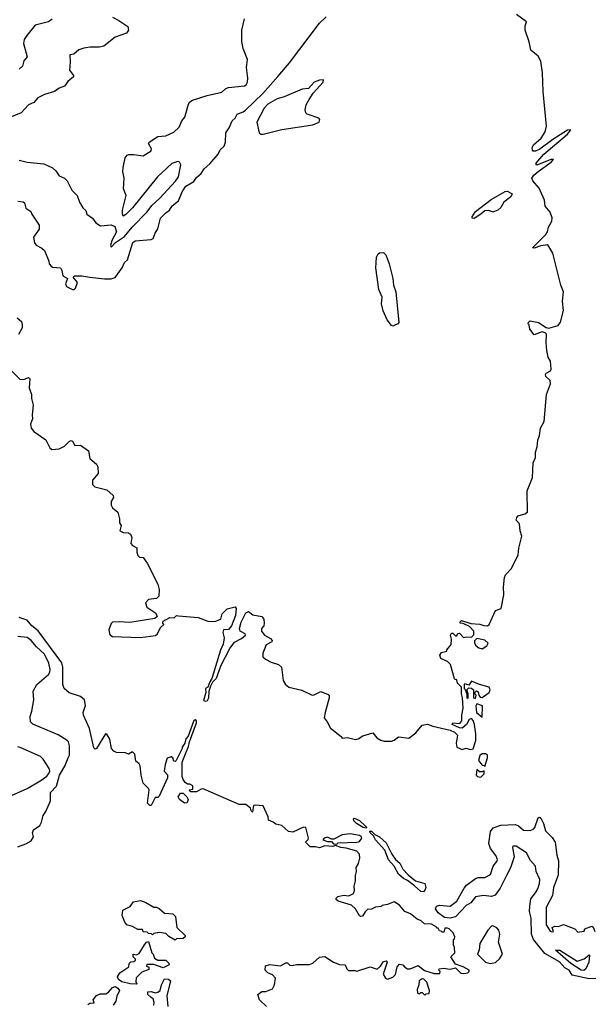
# Model space of a CAD drawing. Extents: x 1966327 to 2147849, y 395140 to 552178.
# Tile 146 of 256: x 2033490 to 2037787, y 473770 to 481142. Entities that reach past the tile are written whole.
import ezdxf

# ---------------------------------------------------------------- set-up
doc = ezdxf.new("R2010")
doc.units = 0

msp = doc.modelspace()

# ---------------------------------------------------------------- linework, layer by layer
at = {"layer": '0CON20XD'}
for points in [[(2034185, 481160), (2034233.8, 481135), (2034301.2, 481091.2), (2034304, 481065), (2034289.1, 481040.9), (2034205, 481012), (2034120, 480945), (2034085, 480936.2), (2034015.9, 480935.9), (2033971.7, 480928.3), (2033934.1, 480915.9), (2033895.5, 480884.5), (2033865, 480878.8), (2033869.2, 480825), (2033863.1, 480765), (2033893.8, 480725), (2033893.3, 480715), (2033851.1, 480678.9), (2033825, 480643.8), (2033785, 480628.8), (2033750, 480605), (2033675, 480583.3), (2033625, 480556), (2033595, 480523.3), (2033555, 480503.8), (2033501.2, 480445), (2033415, 480410.9)], [(2033475, 479783.8), (2033515, 479777.5), (2033525, 479770), (2033535, 479730), (2033572.5, 479705), (2033580, 479685), (2033635.8, 479605), (2033635.6, 479574.4), (2033592.5, 479515), (2033600.5, 479470.5), (2033613.3, 479455), (2033655, 479432), (2033675, 479413.8), (2033708, 479335), (2033710, 479315), (2033725, 479296), (2033735, 479290), (2033796.7, 479285), (2033806.7, 479265), (2033812.5, 479225), (2033847.5, 479205), (2033834.4, 479165), (2033840, 479145), (2033885, 479122), (2033898, 479122), (2033908.3, 479131.7), (2033922.5, 479175), (2033890, 479215), (2033900, 479225), (2033954.4, 479225.6), (2034015.2, 479215.2), (2034125, 479200.8), (2034175, 479202.9), (2034205, 479213.1), (2034256.7, 479283.3), (2034275, 479323.8), (2034298.8, 479345), (2034337.1, 479475), (2034355, 479487.1), (2034475, 479496.9), (2034489.2, 479505), (2034504, 479545), (2034524.4, 479575.6), (2034545.6, 479655), (2034585, 479696.7), (2034613.3, 479715), (2034632.3, 479747.7), (2034680, 479785), (2034706.9, 479853.1), (2034735, 479896.7), (2034795, 479931.2), (2034815, 479961.2), (2034849.2, 479990.8), (2034872, 480025), (2034915, 480062.2), (2034977.1, 480135), (2034992, 480168), (2035021.1, 480195), (2035031.6, 480225), (2035035.5, 480295), (2035058.3, 480331.7), (2035080.6, 480385), (2035103.8, 480405), (2035118.6, 480435), (2035165, 480452.1), (2035182.8, 480465), (2035310.5, 480589.5), (2035424.1, 480715.9), (2035511.7, 480818.3), (2035735.6, 481115), (2035785, 481163.8)], [(2034335, 477206.7), (2034368.3, 477188.3), (2034367.5, 477155), (2034375, 477130), (2034388.3, 477118.3), (2034415, 477116.7), (2034445, 477072.5), (2034525.6, 476915), (2034533.8, 476875), (2034533.3, 476825), (2034515, 476808.8), (2034455, 476800), (2034432.5, 476775), (2034443.3, 476745), (2034509.4, 476699.4), (2034520, 476675), (2034501.5, 476658.5), (2034315, 476628.1), (2034235, 476634.6), (2034185, 476631.4), (2034175, 476621.2), (2034156.7, 476575), (2034165, 476537.5), (2034184.3, 476524.3), (2034395, 476516), (2034507.2, 476532.8), (2034522.8, 476545), (2034545, 476592.5), (2034570, 476615), (2034563.3, 476625), (2034565, 476640), (2034615, 476666), (2034646.7, 476663.3), (2034665, 476682.5), (2034679.5, 476679.5), (2034826.1, 476666.1), (2034898.8, 476638.8), (2034953, 476637), (2034996.7, 476655), (2035007, 476693), (2035045, 476730.6), (2035105, 476746.2), (2035112.5, 476735), (2035107.4, 476682.6), (2035077.1, 476602.9), (2035055, 476577.5), (2035016.2, 476573.8), (2035012, 476555), (2035021.9, 476515), (2035014.2, 476465.8), (2034995, 476422.5), (2034930, 476210), (2034914, 476185), (2034900, 476145), (2034882.5, 476135), (2034883.3, 476105), (2034866.7, 476045), (2034885, 476038.8), (2034897.5, 476045), (2034907.5, 476065), (2034910, 476115), (2034922.5, 476155), (2034937.5, 476185), (2034965, 476212.5), (2035000.5, 476309.5), (2035063.3, 476433.3), (2035098.9, 476481.1), (2035150.7, 476509.3), (2035181.2, 476535), (2035178.8, 476545), (2035140.6, 476565), (2035135.5, 476585), (2035148, 476632), (2035185, 476702.2), (2035205, 476710.8), (2035236.8, 476686.8), (2035305, 476673.1), (2035317.8, 476655), (2035321.5, 476625), (2035317.8, 476605), (2035301.8, 476585), (2035301.3, 476565), (2035325, 476534.7), (2035369.6, 476509.6), (2035381.4, 476495), (2035378.8, 476485), (2035337.6, 476462.4), (2035311.5, 476398.5), (2035311.6, 476371.6), (2035330.3, 476355), (2035375, 476332.7), (2035428.2, 476315), (2035451.5, 476295), (2035463.3, 476195), (2035481.1, 476165), (2035505, 476145.8), (2035603.3, 476123.3), (2035680, 476085), (2035695, 476086.2), (2035745, 476112), (2035800.6, 476090.6), (2035808.9, 476078.9), (2035808.9, 476065), (2035779.4, 475955), (2035770.5, 475915), (2035793.8, 475885), (2035817.4, 475837.4), (2035897.5, 475775), (2035905, 475763.3), (2035945, 475767.5), (2036005, 475754), (2036025, 475758.8), (2036060.5, 475779.5), (2036135, 475803.8), (2036165, 475766.7), (2036195, 475748.8), (2036220.5, 475740.5), (2036275, 475740), (2036295, 475747.1), (2036328, 475772), (2036405, 475762.9), (2036457.9, 475802.1), (2036505, 475860), (2036545, 475867.5), (2036585, 475852.5), (2036715, 475823.3), (2036748.3, 475808.3), (2036770, 475785), (2036759.2, 475725), (2036764, 475695), (2036805, 475677.5), (2036835, 475687.5), (2036865, 475677.5), (2036886.4, 475683.6), (2036907.5, 475745), (2036907.5, 475795), (2036896.7, 475865), (2036886.7, 475895), (2036875, 475910), (2036857, 475903), (2036836.7, 475865), (2036805, 475838.8), (2036785, 475840), (2036730, 475865), (2036735, 475877.5), (2036787, 475873), (2036801.7, 475891.7), (2036802.5, 475935), (2036813.3, 475986.7), (2036807.5, 476065), (2036798.8, 476095), (2036800, 476145), (2036770, 476175), (2036765, 476200), (2036751.7, 476201.7), (2036748.3, 476208.3), (2036717.5, 476315), (2036695, 476336.7), (2036645, 476360), (2036637.5, 476385), (2036650, 476405), (2036690, 476415), (2036690, 476425), (2036722.5, 476465), (2036723.8, 476505), (2036717.5, 476535), (2036725, 476550), (2036735, 476550), (2036755, 476530), (2036765, 476530), (2036770, 476545), (2036785, 476550), (2036815, 476517.5), (2036835, 476522.5), (2036875, 476520), (2036892.5, 476537.5), (2036893.3, 476565), (2036859.3, 476599.3), (2036811.7, 476621.7), (2036790, 476625), (2036790, 476635), (2036800, 476645), (2036870.7, 476620.7), (2036937.7, 476617.7), (2036965.9, 476605.9), (2036995, 476604), (2037008, 476615), (2037055, 476720), (2037096.2, 476735), (2037116.2, 476835), (2037113.9, 476893.9), (2037121.2, 476965), (2037130, 476985), (2037175, 477033.3), (2037224.3, 477135.7), (2037228.5, 477185), (2037250.9, 477275), (2037239.4, 477315), (2037235, 477368.8), (2037208.8, 477395), (2037213.8, 477415), (2037225, 477427.1), (2037275, 477442.1), (2037292.9, 477455), (2037292.7, 477615), (2037332.5, 477715), (2037336.8, 477823.2), (2037354, 477865), (2037354, 477905), (2037366.6, 477943.4), (2037370.8, 477995), (2037385, 478030), (2037392.5, 478085), (2037417.8, 478135), (2037437.1, 478335), (2037467, 478417), (2037465, 478440), (2037431.7, 478471.7), (2037428, 478485), (2037435, 478496.2), (2037466.1, 478513.9), (2037470.6, 478525), (2037465.5, 478585), (2037448.9, 478615), (2037439.2, 478665), (2037433.3, 478725), (2037437.5, 478787.5), (2037427.7, 478797.7), (2037405, 478804), (2037345, 478782.5), (2037312.5, 478825), (2037307, 478857), (2037300, 478865), (2037301.7, 478878.3), (2037315, 478887.5), (2037376.1, 478876.1), (2037435, 478837.5), (2037453.9, 478833.9), (2037525, 478852.5), (2037541.7, 478878.3), (2037563.3, 478965), (2037555.4, 479035), (2037562.9, 479105), (2037543.3, 479155), (2037485, 479393.3), (2037445.8, 479455.8), (2037395, 479447.9), (2037345, 479430.6), (2037332.5, 479435), (2037431.7, 479535), (2037443.3, 479555), (2037451.3, 479588.7), (2037476.5, 479635), (2037478.6, 479658.6), (2037465, 479700), (2037427.5, 479745), (2037421.7, 479791.7), (2037381.4, 479881.4), (2037333.3, 479935), (2037327.5, 479955), (2037342.3, 479977.7), (2037375, 480006.7), (2037472.5, 480075), (2037490, 480095), (2037470, 480095), (2037365, 480053.3), (2037357.5, 480065), (2037415.8, 480135), (2037594, 480285), (2037617.5, 480317.5), (2037595, 480314), (2037484.3, 480245), (2037387.7, 480172.3), (2037355, 480156.9), (2037337.8, 480157.8), (2037330.4, 480165), (2037329.8, 480185), (2037338, 480205), (2037395.4, 480254.6), (2037426.3, 480303.7), (2037435.8, 480345), (2037411.8, 480605), (2037407.4, 480745), (2037395, 480832.5), (2037375, 480870), (2037320, 480915), (2037307, 480977), (2037277.5, 481065), (2037277.5, 481095), (2037286.7, 481125), (2037212.3, 481182.3)], [(2033733.8, 481145), (2033706.2, 481125), (2033605, 481101.1), (2033543.1, 481025), (2033524.5, 480995), (2033519.1, 480965), (2033545.6, 480865), (2033521.8, 480835), (2033510.6, 480795), (2033485, 480772.5)], [(2033545, 480075.6), (2033672, 480062), (2033735, 480033.1), (2033760.6, 480010.6), (2033785, 479972.5), (2033825, 479956.9), (2033845, 479936.9), (2033880, 479865), (2033920, 479825), (2033938.6, 479775), (2033962.7, 479732.7), (2033985, 479712.5), (2033993.8, 479685), (2034036.7, 479655), (2034060.5, 479620.5), (2034095, 479598.8), (2034175, 479605.6), (2034203.2, 479593.2), (2034214, 479555), (2034182.5, 479495), (2034170, 479455), (2034175, 479440), (2034207, 479473), (2034275, 479518.8), (2034332.1, 479587.9), (2034445, 479704.2), (2034479, 479751), (2034539.4, 479805), (2034657, 479933), (2034679.7, 479965), (2034696.7, 480055), (2034686.9, 480075), (2034675, 480080.5), (2034630, 480065), (2034523.1, 479966.9), (2034335.7, 479734.3), (2034285, 479682.5), (2034265, 479671.2), (2034259.2, 479685), (2034260, 479715), (2034287.3, 479825), (2034268.8, 479875), (2034273.8, 479955), (2034262.9, 480005), (2034264.2, 480035), (2034281.2, 480108.8), (2034295, 480127.5), (2034307, 480133), (2034345, 480133.3), (2034415, 480122.5), (2034475, 480160), (2034477.5, 480175), (2034456.2, 480215), (2034461.2, 480225), (2034525, 480268), (2034585, 480272.5), (2034645, 480300), (2034685, 480338.8), (2034704.4, 480385), (2034728, 480412), (2034755, 480510), (2034765, 480526.7), (2034785, 480540), (2034894.6, 480575.4), (2035005, 480599.2), (2035035, 480626.2), (2035054.4, 480635.6), (2035175, 480647.7), (2035186.2, 480655), (2035196.4, 480673.6), (2035198.8, 480705), (2035189.4, 480785), (2035195.4, 480845), (2035163.6, 480926.4), (2035155, 480980), (2035154.7, 481065), (2035175, 481148.1)], [(2035315, 480284.1), (2035455, 480319.1), (2035685, 480354.3), (2035732.5, 480375), (2035739.2, 480395), (2035730, 480405), (2035644, 480434), (2035632.5, 480445), (2035628.1, 480468.1), (2035636.8, 480505), (2035658.2, 480545), (2035688.9, 480591.1), (2035764.4, 480675), (2035765, 480691.2), (2035735, 480688.8), (2035695, 480674.3), (2035653.2, 480626.8), (2035605, 480621.6), (2035471.1, 480565), (2035420, 480550), (2035349.3, 480510.7), (2035321.1, 480478.9), (2035266.7, 480375), (2035284.7, 480295), (2035294.3, 480284.3), (2035315, 480284.1)], [(2033485, 480090.6), (2033545, 480075.6)], [(2036895, 479652.5), (2036880, 479655), (2036880, 479665), (2036905.7, 479705), (2037022.5, 479795), (2037126, 479856), (2037145, 479858.8), (2037178.3, 479838.3), (2037168.1, 479815), (2037116.9, 479775), (2037095.5, 479735), (2037072.5, 479715), (2037035, 479701.9), (2037005, 479712.5), (2036975, 479712), (2036945.6, 479685), (2036895, 479652.5)], [(2036285, 478847.5), (2036275, 478852.9), (2036243.1, 478895), (2036212.8, 478962.8), (2036200, 479015), (2036204.8, 479065), (2036181.1, 479121.1), (2036158.3, 479285), (2036163.1, 479365), (2036175, 479389.2), (2036185, 479395.7), (2036215, 479399.2), (2036231.9, 479381.9), (2036256.7, 479315), (2036284.4, 479205), (2036290.3, 479155), (2036307.6, 479105), (2036329.4, 478875), (2036323.3, 478865), (2036295, 478852), (2036285, 478847.5)], [(2033470.8, 478910.8), (2033502.5, 478882.5), (2033509.4, 478859.4), (2033508.5, 478835), (2033480.4, 478785)], [(2033363.8, 478575), (2033490.3, 478450.3), (2033521.7, 478448.3), (2033555, 478463.3), (2033567, 478453), (2033560, 478385), (2033577.5, 478335), (2033577.5, 478305), (2033591.2, 478255), (2033583.3, 478185), (2033585.7, 478154.3), (2033570.8, 478115), (2033575, 478084.2), (2033595, 478058), (2033685, 477997.5), (2033716.4, 477936.4), (2033730, 477925), (2033785, 477930), (2033825, 477950), (2033860, 477985), (2033875, 477992.5), (2033885, 477987.5), (2033903.9, 477953.9), (2033945, 477956.2), (2034006.2, 477915), (2034015, 477857.5), (2034065, 477813.3), (2034075.8, 477795), (2034078.8, 477745), (2034035.8, 477695), (2034035, 477662.5), (2034052.5, 477645), (2034142.1, 477622.1), (2034189.6, 477579.6), (2034192.2, 477565), (2034175.6, 477535), (2034175, 477507.5), (2034185, 477486.9), (2034225.7, 477455), (2034238, 477405), (2034236.7, 477375), (2034250, 477355), (2034240, 477315), (2034265, 477302.5), (2034305, 477300), (2034319.3, 477289.3), (2034331.2, 477265), (2034321.7, 477221.7), (2034335, 477206.7)], [(2036375, 474047.5), (2036395, 474036.7), (2036415, 474036.2), (2036475, 474060), (2036523, 474023), (2036595, 474000), (2036638.3, 474001.7), (2036640, 474015), (2036630, 474025), (2036633, 474037), (2036665, 474040), (2036715, 474033.3), (2036755, 474042.5), (2036795, 474003.8), (2036815, 474000), (2036847.5, 474005), (2036857.5, 474015), (2036856.4, 474026.4), (2036811.7, 474051.7), (2036755, 474070), (2036720, 474125), (2036750, 474155), (2036747.5, 474195), (2036740, 474215), (2036740, 474255), (2036748.3, 474261.7), (2036750, 474275), (2036737.5, 474305), (2036707.5, 474335), (2036695, 474340), (2036675, 474340), (2036668.3, 474311.7), (2036655, 474310), (2036648.3, 474318.3), (2036635, 474320), (2036625, 474340), (2036615, 474340), (2036609.3, 474349.3), (2036575, 474370), (2036521.7, 474371.7), (2036497.5, 474395), (2036467.7, 474407.7), (2036418.3, 474448.3), (2036376.4, 474466.4), (2036335, 474512.5), (2036295, 474536.7), (2036245, 474517.5), (2036205, 474510), (2036197, 474503), (2036155, 474497.5), (2036125, 474482.5), (2036095, 474480), (2036077, 474463), (2036059.3, 474430.7), (2036045, 474427.5), (2036035, 474432.5), (2036006.7, 474485), (2035975, 474512.5), (2035875, 474542.5), (2035860, 474555), (2035860, 474565), (2035873.6, 474576.4), (2035915, 474586.7), (2035955, 474583.8), (2035989.5, 474600.5), (2035998.3, 474621.7), (2035996.7, 474655), (2036005.8, 474694.2), (2036006.1, 474733.9), (2036014, 474765), (2036011.2, 474795), (2036029.2, 474825), (2036039.2, 474865), (2036036, 474895), (2036015, 474916.2), (2035935, 474940), (2035895, 474943.3), (2035855, 474960), (2035835, 474952.5), (2035775, 474957.5), (2035735, 474942.5), (2035705, 474950), (2035665, 474950), (2035630, 474985), (2035650, 475005), (2035652.5, 475015), (2035633.9, 475093.9), (2035615, 475095.8), (2035535, 475058.6), (2035504.4, 475064.4), (2035455, 475110), (2035408.3, 475118.3), (2035390, 475135), (2035355, 475150), (2035352.5, 475175), (2035315, 475257.5), (2035255, 475262.5), (2035241.7, 475258.3), (2035235, 475210), (2035225, 475220), (2035220, 475240), (2035185, 475267.5), (2035135, 475266.7), (2034865, 475383.3), (2034849.3, 475380.7), (2034815, 475360), (2034771.7, 475361.7), (2034760, 475375), (2034788.3, 475381.7), (2034787.5, 475405), (2034765, 475417.5), (2034748.3, 475418.3), (2034730.7, 475430.7), (2034714, 475454), (2034708, 475475), (2034707, 475583), (2034726.2, 475633.8), (2034755, 475700), (2034761.2, 475735), (2034815, 475877.5), (2034815, 475892.5), (2034805, 475899.2), (2034794.3, 475895), (2034751.2, 475778.8), (2034735, 475757.5), (2034727.5, 475725), (2034707.5, 475695), (2034707.5, 475685), (2034662.5, 475595), (2034655, 475587.5), (2034645, 475590), (2034637.5, 475615), (2034625, 475623.3), (2034595, 475612.5), (2034578.8, 475565), (2034573.3, 475515), (2034597.5, 475487.5), (2034597.5, 475465), (2034535, 475330), (2034525, 475320), (2034505, 475320), (2034475, 475260), (2034465, 475260), (2034447, 475277), (2034460, 475375), (2034455, 475386.7), (2034414, 475425), (2034399.2, 475485), (2034392.5, 475555), (2034385, 475571.2), (2034360, 475590), (2034352.7, 475642.7), (2034335, 475660), (2034305, 475642.5), (2034283, 475653), (2034215, 475656.9), (2034194.6, 475664.6), (2034178.9, 475685), (2034165.6, 475755), (2034143.3, 475793.3), (2034133.3, 475795), (2034065, 475686.2), (2034055, 475680), (2034045, 475690), (2034012.9, 475835), (2033967.5, 475935), (2033966.7, 475955), (2033983.6, 476006.4), (2033975, 476048.8), (2033945, 476075.8), (2033861.5, 476101.5), (2033824.2, 476134.2), (2033814, 476165), (2033814.1, 476295), (2033806.6, 476326.6), (2033627.5, 476567.5), (2033580.2, 476605), (2033545, 476646.5), (2033485, 476666.3)], [(2033475, 474948.5), (2033535, 474971.3), (2033575.4, 474995), (2033593.1, 475025), (2033586.9, 475055), (2033593.2, 475076.8), (2033639.7, 475110.3), (2033654.2, 475135), (2033665.8, 475185), (2033685.7, 475215), (2033721.9, 475295), (2033721.1, 475355), (2033766.9, 475403.1), (2033788, 475485), (2033827.4, 475552.6), (2033853.7, 475616.3), (2033863.6, 475635), (2033862.9, 475705), (2033855.4, 475735.4), (2033846.2, 475746.2), (2033777.6, 475787.6), (2033588.6, 475868.6), (2033570.6, 475885), (2033569.5, 475925), (2033582.1, 475965), (2033595, 476050), (2033592.2, 476115), (2033619.2, 476165), (2033705, 476238.8), (2033716.2, 476256.2), (2033718.1, 476278.1), (2033708.4, 476325), (2033675, 476392.2), (2033615, 476446.2), (2033576.2, 476495), (2033545, 476516.2), (2033475, 476523.6)], [(2036955, 476432.5), (2036990, 476455), (2037000, 476475), (2036975, 476496.2), (2036915, 476510), (2036898.3, 476491.7), (2036897.5, 476475), (2036906.4, 476456.4), (2036929.3, 476439.3), (2036955, 476432.5)], [(2036905, 476060), (2036910, 476085), (2036901.7, 476091.7), (2036900, 476105), (2036911.7, 476118.3), (2036925, 476110), (2036930, 476085), (2036940.7, 476070.7), (2036955, 476066.7), (2037007.5, 476105), (2037013.3, 476125), (2037006.2, 476145), (2036933.6, 476163.6), (2036875, 476190), (2036855, 476160), (2036825, 476170), (2036820, 476165), (2036820, 476135), (2036828.3, 476128.3), (2036840, 476095), (2036840, 476065), (2036845, 476060), (2036850, 476065), (2036850, 476095), (2036840, 476125), (2036855, 476140), (2036875, 476137.5), (2036890, 476125), (2036890, 476065), (2036905, 476060)], [(2036955, 475920), (2036957.5, 476005), (2036915, 476020), (2036907.5, 476005), (2036912.5, 475955), (2036955, 475920)], [(2033428.8, 475335), (2033545, 475385.6), (2033647.5, 475445), (2033692.7, 475477.3), (2033708.3, 475498.3), (2033715.7, 475515), (2033711.4, 475535), (2033665.6, 475605), (2033645.3, 475625.3), (2033493.1, 475693.1), (2033475, 475698.1)], [(2036975, 475550), (2036993.3, 475615), (2036993.3, 475635), (2036980, 475645), (2036955, 475645.7), (2036936.4, 475633.6), (2036927.5, 475595), (2036955, 475560), (2036968.3, 475558.3), (2036975, 475550)], [(2036945, 475470), (2036970, 475495), (2036968.3, 475518.3), (2036955, 475510), (2036935, 475510), (2036915, 475527.5), (2036910, 475485), (2036920, 475475), (2036945, 475470)], [(2034725, 475277.5), (2034687.5, 475305), (2034677.5, 475325), (2034695, 475350), (2034715, 475350), (2034742.5, 475325), (2034752.5, 475305), (2034745, 475280), (2034725, 475277.5)], [(2036085, 475090), (2036061.9, 475095), (2036012.2, 475125), (2035992.5, 475145), (2035990.5, 475159.5), (2035995, 475163.3), (2036035, 475147.8), (2036081.4, 475105), (2036088, 475095), (2036085, 475090)], [(2037806, 473964), (2037755, 473961.5), (2037629.2, 473989.2), (2037605.6, 474025), (2037574.6, 474044.6), (2037535, 474088.4), (2037425, 474149.7), (2037339.3, 474255), (2037323.6, 474295), (2037322.4, 474415), (2037310.1, 474465), (2037310.8, 474505), (2037319.4, 474560.6), (2037355, 474604.7), (2037371.1, 474635), (2037383.9, 474675), (2037385.9, 474705), (2037357.9, 474765), (2037353.2, 474805), (2037316.6, 474846.6), (2037286.5, 474905), (2037210, 474955), (2037183.8, 474955), (2037181.1, 474945), (2037194.8, 474875), (2037167.7, 474792.3), (2037135.9, 474735), (2037089.6, 474640.4), (2037051.3, 474588.7), (2037025, 474576.7), (2036964.6, 474585.4), (2036905, 474574.3), (2036869.6, 474530.4), (2036835, 474510), (2036754, 474426), (2036715, 474415.9), (2036671.3, 474421.3), (2036624.7, 474454.7), (2036605.5, 474485), (2036613, 474505), (2036635, 474513.9), (2036715.6, 474504.4), (2036765, 474541.4), (2036819.7, 474640.3), (2036837.7, 474662.3), (2036905, 474711.7), (2036925, 474719.3), (2036975, 474719.2), (2037016.6, 474743.4), (2037036.1, 474803.9), (2037065, 474838.8), (2037068.4, 474855), (2037056.9, 474885), (2037016.9, 474936.9), (2037005.2, 474975), (2037016.5, 475063.5), (2037038, 475092), (2037095, 475111.5), (2037205, 475116.5), (2037227.1, 475107.1), (2037265, 475073.4), (2037315, 475072.1), (2037338.1, 475081.9), (2037348.8, 475095), (2037375, 475166.2), (2037385, 475172), (2037395, 475162.9), (2037414.7, 475125), (2037429.6, 475069.6), (2037478.5, 475018.5), (2037500.3, 474985), (2037513.8, 474886.2), (2037525.5, 474845), (2037522.7, 474737.3), (2037489.8, 474645), (2037481.2, 474585), (2037433.3, 474495), (2037434.6, 474365), (2037465, 474317.5), (2037477, 474313), (2037490, 474315), (2037480, 474345), (2037500, 474355), (2037526.4, 474353.6), (2037565, 474368.8), (2037647.5, 474335), (2037671.2, 474311.2), (2037718.3, 474318.3), (2037724.2, 474335.8), (2037775, 474354.4), (2037785, 474348.6), (2037799.3, 474315)], [(2035865, 474970), (2035875, 474980), (2036016.1, 474983.9), (2036035, 474990), (2036054.2, 475015), (2036050, 475025), (2036035, 475034.4), (2035965, 475045.6), (2035905, 475038.8), (2035843.6, 475006.4), (2035825, 475006.7), (2035795, 475022.5), (2035770, 475015), (2035761.7, 475001.7), (2035795, 474990), (2035825, 474990), (2035841.7, 474971.7), (2035865, 474970)], [(2036515, 474612.8), (2036494.2, 474614.2), (2036447.9, 474657.9), (2036395, 474696.9), (2036365, 474711.5), (2036327.5, 474745), (2036295, 474805.6), (2036253.3, 474853.3), (2036224.3, 474925), (2036155, 475002.9), (2036141.7, 475031.7), (2036116.7, 475055), (2036112.3, 475067.7), (2036125, 475065.6), (2036151.1, 475041.1), (2036185.6, 475025), (2036235, 474980.6), (2036278.5, 474895), (2036306.2, 474855), (2036337.2, 474827.2), (2036361, 474781), (2036399.3, 474739.3), (2036453.9, 474693.9), (2036525.5, 474675.5), (2036533.7, 474645), (2036526.2, 474623.8), (2036515, 474612.8)], [(2034655, 474250), (2034607, 474277), (2034585, 474300), (2034535, 474307.5), (2034495, 474300), (2034485, 474290), (2034478.3, 474298.3), (2034455, 474300), (2034445, 474310), (2034415, 474312.5), (2034410, 474330), (2034375, 474330), (2034333.9, 474353.9), (2034292.5, 474365), (2034276.7, 474385), (2034257.5, 474435), (2034263.3, 474475), (2034316.4, 474503.6), (2034343, 474537), (2034395, 474547.5), (2034435, 474532.5), (2034495, 474496.7), (2034515, 474496.7), (2034535, 474487.5), (2034575, 474452.5), (2034638.3, 474448.3), (2034657, 474427), (2034667.5, 474345), (2034730, 474285), (2034730, 474275), (2034715, 474262.5), (2034665, 474260), (2034655, 474250)], [(2037015, 474076.7), (2037055, 474083.8), (2037085, 474111.2), (2037108, 474145), (2037076.7, 474235), (2037087.5, 474295), (2037080, 474325), (2037065, 474343.3), (2037035, 474356.9), (2037024.3, 474355), (2036998.1, 474325), (2036936.7, 474225), (2036931.7, 474178.3), (2036920, 474145), (2036980, 474085), (2037015, 474076.7)], [(2034365, 473920), (2034317, 473923), (2034255, 473937.5), (2034230, 473955), (2034223.6, 473976.4), (2034240, 474005), (2034308.3, 474051.7), (2034310, 474075), (2034321.7, 474088.3), (2034345, 474090), (2034358.3, 474101.7), (2034358.3, 474108.3), (2034340, 474125), (2034340, 474145), (2034365, 474140), (2034385, 474150), (2034423.9, 474216.1), (2034440, 474235), (2034455, 474240), (2034480, 474155), (2034490, 474145), (2034500, 474115), (2034525, 474100), (2034585, 474100), (2034608.3, 474078.3), (2034610, 474065), (2034565, 474042.5), (2034495, 474067.5), (2034441.7, 474068.3), (2034440, 474055), (2034458.3, 474048.3), (2034458.3, 474031.7), (2034405, 474010), (2034361.7, 473968.3), (2034360, 473935), (2034370, 473925), (2034365, 473920)], [(2037715, 474023.5), (2037695, 474026.7), (2037619.7, 474075), (2037503.3, 474176.7), (2037537.3, 474175), (2037665, 474093.2), (2037718.4, 474111.6), (2037755, 474142), (2037759.4, 474139.4), (2037753.4, 474085), (2037731.7, 474035), (2037715, 474023.5)], [(2035340, 473755), (2035287.5, 473805), (2035273.3, 473845), (2035305, 473867.5), (2035335, 473867.5), (2035385, 473887.5), (2035400, 473915), (2035407.5, 473965), (2035385, 473990), (2035350, 474005), (2035330, 474025), (2035331.7, 474058.3), (2035365, 474067.5), (2035445, 474057.5), (2035485, 474080), (2035495, 474080), (2035513, 474063), (2035525, 474060), (2035565, 474067.5), (2035661.7, 474068.3), (2035685, 474077.5), (2035735, 474122.5), (2035775, 474127.5), (2035840, 474085), (2035885, 474067.5), (2035927, 474067), (2035940, 474035), (2035954.1, 474024.1), (2036003, 474023), (2036015, 474017.5), (2036115, 474050), (2036167, 474033), (2036192.5, 474055), (2036215, 474090), (2036235, 474096.7), (2036242.5, 474085), (2036212.5, 473995), (2036230, 473965), (2036245, 473957.5), (2036285, 473972.5), (2036306.4, 473993.6), (2036318.3, 474051.7), (2036335, 474070), (2036360, 474065), (2036375, 474047.5)], [(2034495.8, 473764.2), (2034498, 473785), (2034490.7, 473810.7), (2034475, 473822.5), (2034450, 473845), (2034450, 473865), (2034475, 473867.5), (2034505, 473857.5), (2034525, 473862.5), (2034542.5, 473875), (2034552.5, 473915), (2034575, 473960), (2034605, 473957.5), (2034620, 473945), (2034592.5, 473835), (2034600, 473755)], [(2036525, 473840), (2036535, 473850), (2036558.3, 473851.7), (2036560, 473875), (2036540, 473935), (2036518.3, 473958.3), (2036505, 473960), (2036483, 473947), (2036480, 473915), (2036468.3, 473881.7), (2036470, 473855), (2036485, 473850), (2036495, 473860), (2036505, 473860), (2036525, 473840)], [(2034001.7, 473768.3), (2034015, 473780), (2034048.3, 473781.7), (2034040, 473805), (2034065, 473837.5), (2034091.7, 473848.3), (2034135, 473850), (2034155, 473862.5), (2034185, 473897.5), (2034205, 473902.5), (2034225, 473892.5), (2034236.7, 473875), (2034217.7, 473832.3), (2034210, 473795), (2034190, 473765)]]:
    msp.add_lwpolyline(points, dxfattribs=at)

doc.saveas('drawing.dxf')
